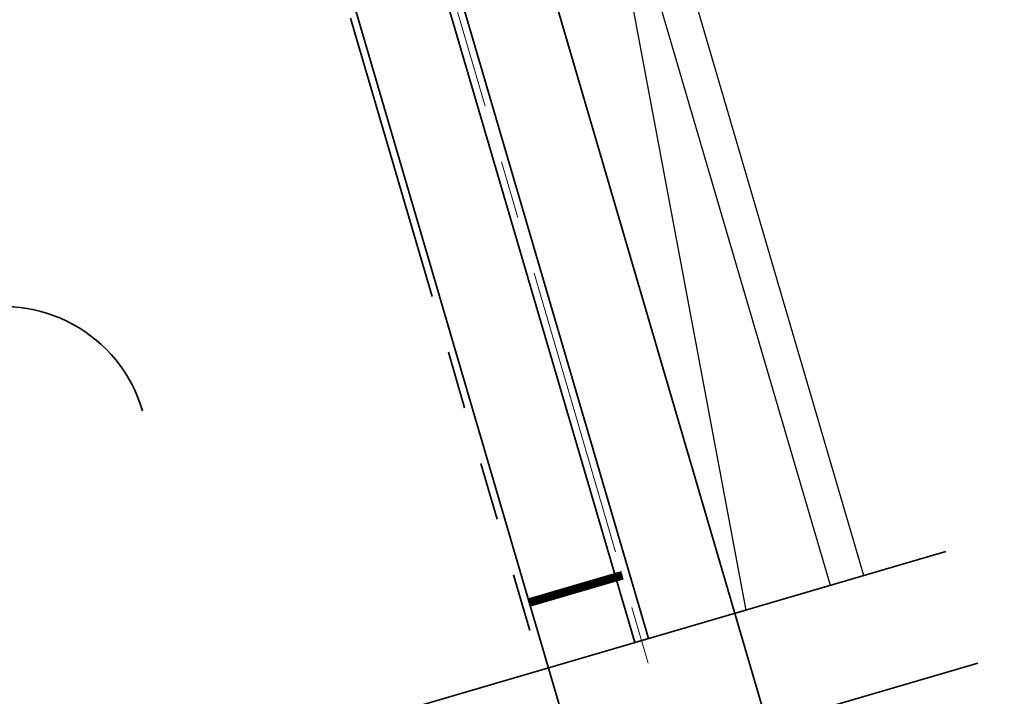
# Model space of a CAD drawing. Header units: metres. Extents: x 228628 to 230733, y 593242 to 595543.
# Tile 37 of 71: x 229960 to 229994, y 594213 to 594237. Entities that reach past the tile are written whole.
import ezdxf

# ---------------------------------------------------------------- set-up
doc = ezdxf.new("R2010")
doc.units = ezdxf.units.M
doc.linetypes.add('AM-AS', pattern=[16, 10, -2, 2, -2])
doc.linetypes.add('VH-RWSBAND', pattern=[24, 10, -2, 2, -2, 2, -2, 2, -2])
for name, color, linetype, lineweight in [('N-WE-AM-AS-G', 10, 'AM-AS', 18), ('N-WE-BC-BETONVORM-G', 50, 'Continuous', 25), ('N-WE-VH-KANTOPSLUITING_TROTTOIRBAND_RWS-G', 210, 'VH-RWSBAND', 35), ('N-WE-VH-KANTVERHARDING-G', 210, 'Continuous', 35), ('N-WE-VW-MARKERING_DWARS_STOPSTREEP_030-G', 7, 'Continuous', 25), ('N-WE-VW-MARKERING_PUNTSTUK-G', 7, 'Continuous', 35)]:
    doc.layers.add(name, color=color, linetype=linetype, lineweight=lineweight)

msp = doc.modelspace()

# ---------------------------------------------------------------- linework, layer by layer
at = {"layer": 'N-WE-AM-AS-G'}
msp.add_lwpolyline([(230429.282, 593569.511, -0.016656), (230389.852, 593600.182), (230214.904, 593745.871, -0.110691), (230134.874, 593849.862), (230024.69, 594086.711, -0.037618), (229998.207, 594157.019), (229961.233, 594283.206, -0.001419), (229953.332, 594310.459), (229902.818, 594486.553, -0.031422), (229889.33, 594547.87), (229878.562, 594617.375, -0.074257), (229878.093, 594703.039), (229883.799, 594742.731)], format="xyb", dxfattribs=at)
at = {"layer": 'N-WE-BC-BETONVORM-G'}
for points in [[(229984.325, 594216.311), (229984.709, 594216.423), (229979.893, 594242.106), (229974.832, 594259.379), (229966.488, 594278.609), (229966.104, 594278.496)], [(229988.765, 594217.611), (229979.766, 594248.323)], [(229987.614, 594217.273), (229978.615, 594247.985)]]:
    msp.add_lwpolyline(points, dxfattribs=at)
at = {"layer": 'N-WE-VH-KANTOPSLUITING_TROTTOIRBAND_RWS-G', "flags": 128}
msp.add_lwpolyline([(229926.989, 594347.894), (229930.701, 594334.953, 0.069911), (229942.262, 594308.991, -0.068486), (229964.35, 594259.766), (229977.655, 594214.359)], format="xyb", dxfattribs=at)
at = {"layer": 'N-WE-VH-KANTVERHARDING-G'}
for points in [[(229927.229, 594347.963), (229930.941, 594335.022, 0.069911), (229942.474, 594309.123, -0.068486), (229964.59, 594259.836), (229994.992, 594156.077, 0.01807), (230006.474, 594121.566, -0.238487), (230005.674, 594114.39)], [(229959.369, 594344.551, 0.447881), (229957.944, 594340.308, -0.034083), (229965.646, 594324.368), (229960.968, 594322.489), (229960.885, 594322.695, -0.192204), (229960.881, 594323.436), (229961.398, 594324.748, 0.196997), (229961.387, 594325.506, 0.033468), (229953.73, 594340.59, 0.50579), (229952.928, 594340.668, 0.068276), (229951.403, 594338.418, 0.186753), (229950.755, 594331.228), (229956.456, 594311.355, 0.000898), (229961.433, 594294.12), (229964.448, 594284.148), (230001.422, 594157.961, 0.037618), (230027.727, 594088.124), (230137.912, 593851.275, 0.110691)], [(229955.919, 594226.174), (229957.716, 594226.693, -0.413314), (229963.903, 594223.294)]]:
    msp.add_lwpolyline(points, format="xyb", dxfattribs=at)
for points in [[(229991.593, 594218.438), (229967.826, 594211.482)], [(229992.696, 594214.593), (229968.949, 594207.643)]]:
    msp.add_lwpolyline(points, dxfattribs=at)
at = {"layer": 'N-WE-VW-MARKERING_DWARS_STOPSTREEP_030-G', "const_width": 0.3}
msp.add_lwpolyline([(229980.449, 594217.625), (229977.234, 594216.684)], dxfattribs=at)
at = {"layer": 'N-WE-VW-MARKERING_PUNTSTUK-G'}
msp.add_lwpolyline([(229960.82, 594283.079), (229963.056, 594277.266, -0.020576), (229964.388, 594273.33), (229981.35, 594215.44), (229980.87, 594215.3), (229963.902, 594273.209, 0.020576), (229962.597, 594277.067), (229960.349, 594282.91)], format="xyb", close=True, dxfattribs=at)

doc.saveas('drawing.dxf')
